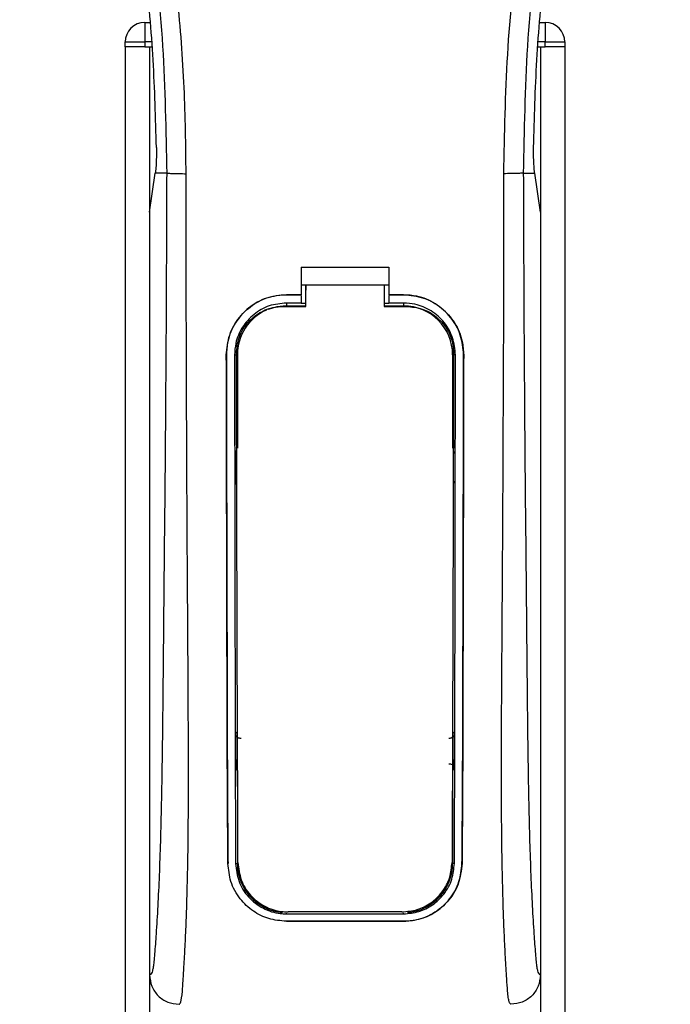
# Model space of a CAD drawing. Header units: millimetres. Extents: x 0 to 420, y 0 to 297.
# Tile 88 of 133: x 207 to 209.69, y 229.87 to 233.93. Entities that reach past the tile are written whole.
import ezdxf

# ---------------------------------------------------------------- set-up
doc = ezdxf.new("R2010")
doc.units = ezdxf.units.MM

msp = doc.modelspace()

# ---------------------------------------------------------------- linework, layer by layer
at = {"color": 7, "linetype": 'Continuous', "lineweight": 25}
for p, q in [((207.5201, 233.92112), (207.54153, 233.92112)), ((207.5201, 233.92112), (207.5201, 233.84043)), ((209.15288, 233.92112), (209.17431, 233.92112)), ((209.17431, 233.92112), (209.17431, 233.84043)), ((207.43941, 233.82026), (207.43941, 233.84043)), ((207.43941, 233.84043), (207.5201, 233.84043)), ((207.43941, 233.82026), (207.43941, 199.92908)), ((207.5201, 233.82026), (207.43941, 233.82026)), ((207.5201, 233.84043), (207.5201, 233.82026)), ((207.54844, 233.84043), (207.5201, 233.84043)), ((207.5201, 233.82026), (207.55017, 233.82026)), ((207.54027, 233.82026), (207.54027, 199.92908)), ((207.54027, 233.82026), (207.55017, 233.82026)), ((209.14425, 233.82026), (209.15414, 233.82026)), ((209.14425, 233.82026), (209.17431, 233.82026)), ((209.17431, 233.84043), (209.14597, 233.84043)), ((209.15414, 233.82026), (209.15414, 199.92908)), ((209.17431, 233.82026), (209.17431, 233.84043)), ((209.17431, 233.84043), (209.25501, 233.84043)), ((209.25501, 233.82026), (209.17431, 233.82026)), ((209.25501, 233.84043), (209.25501, 233.82026)), ((209.25501, 233.82026), (209.25501, 199.92908)), ((207.54027, 233.1384), (207.56375, 233.29979)), ((207.56375, 233.29979), (207.56403, 233.30174)), ((207.61079, 233.29979), (207.56375, 233.29979)), ((209.08362, 233.29979), (209.13066, 233.29979)), ((209.13066, 233.29979), (209.13038, 233.30174)), ((209.15414, 233.1384), (209.13066, 233.29979)), ((207.54027, 233.1384), (207.54027, 229.99136)), ((209.15414, 233.1384), (209.15414, 229.99136)), ((208.16565, 232.91104), (208.52877, 232.91104)), ((208.16565, 232.91104), (208.16565, 232.79768)), ((208.52877, 232.91104), (208.52877, 232.79768)), ((208.16565, 232.83803), (208.18584, 232.83803)), ((208.18584, 232.83836), (208.50861, 232.83835)), ((208.18584, 232.83836), (208.18584, 232.81719)), ((208.50861, 232.83803), (208.52877, 232.83803)), ((208.10513, 232.79768), (208.16565, 232.79768)), ((208.10513, 232.79751), (208.10513, 232.79768)), ((208.16565, 232.79751), (208.10513, 232.79751)), ((208.16565, 232.76357), (208.10513, 232.76357)), ((208.10513, 232.76357), (208.10513, 232.75178)), ((208.16565, 232.79442), (208.16565, 232.76357)), ((208.18583, 232.76184), (208.16565, 232.76184)), ((208.52877, 232.76184), (208.50861, 232.76184)), ((208.52877, 232.79768), (208.58929, 232.79768)), ((208.58929, 232.79751), (208.52877, 232.79751)), ((208.52877, 232.79442), (208.52877, 232.76357)), ((208.58929, 232.76357), (208.52877, 232.76357)), ((208.58929, 232.79751), (208.58929, 232.79768)), ((208.58929, 232.76357), (208.58929, 232.75178)), ((208.10513, 232.75178), (208.18583, 232.75178)), ((208.50861, 232.75178), (208.58929, 232.75178)), ((207.85729, 232.5493), (207.85711, 232.5493)), ((207.8911, 232.54934), (207.90269, 232.54934)), ((207.90269, 232.54934), (207.90269, 232.16533)), ((208.79172, 232.54934), (208.79172, 232.16533)), ((208.80331, 232.54934), (208.79172, 232.54934)), ((208.83713, 232.5493), (208.8373, 232.5493)), ((207.90269, 230.83532), (207.90269, 230.45131)), ((208.79172, 230.83532), (208.79172, 230.45131)), ((207.86406, 230.45111), (207.86387, 230.45111)), ((207.89563, 230.45131), (207.90269, 230.45131)), ((208.79878, 230.45131), (208.79172, 230.45131)), ((208.83036, 230.45111), (208.83055, 230.45111)), ((208.10513, 230.24351), (208.10513, 230.24634)), ((208.10513, 230.24351), (208.58929, 230.24351)), ((208.58929, 230.24351), (208.58929, 230.24634)), ((208.10513, 230.21291), (208.58929, 230.21291)), ((208.10513, 230.21291), (208.10513, 230.2127)), ((208.58929, 230.2127), (208.10513, 230.2127)), ((208.58929, 230.21291), (208.58929, 230.2127))]:
    msp.add_line(p, q, dxfattribs=at)
at = {"color": 7, "linetype": 'Continuous', "lineweight": 25, "flags": 128}
for points in [[(208.10513, 232.75178), (208.06563, 232.74789), (208.02938, 232.73707)], [(208.09304, 232.7496), (208.10515, 232.7496), (208.18583, 232.74959)], [(208.50861, 232.74958), (208.58927, 232.74959), (208.60138, 232.74959)]]:
    msp.add_lwpolyline(points, dxfattribs=at)
at = {"color": 7, "linetype": 'Continuous', "lineweight": 25}
for centre, radius, start, end in [((207.5201, 233.84043), 0.08069, 90, 180), ((209.17431, 233.84043), 0.08069, 0, 90), ((208.10513, 232.54934), 0.20244, 113.87846, 180), ((208.58929, 232.54934), 0.20244, 0, 90), ((208.10513, 230.45131), 0.20244, 180, 265.5108), ((208.58929, 230.45131), 0.20244, 274.4892, 0)]:
    msp.add_arc(centre, radius, start, end, dxfattribs=at)
for points, knots in [([(207.2637, 237.78159), (207.25164, 237.76402), (207.21514, 237.71081), (207.15497, 237.60912), (207.09227, 237.47257), (207.04413, 237.32348), (207.01093, 237.14945), (206.99959, 236.95144), (207.01397, 236.73427), (207.05338, 236.48267), (207.12034, 236.19905), (207.22674, 235.82029), (207.34561, 235.37636), (207.46014, 234.86362), (207.54637, 234.34573), (207.60138, 233.82373), (207.60766, 233.4744), (207.61079, 233.29979)], [0, 0, 0, 0, 0.01713148, 0.05187885, 0.08678877, 0.12161717, 0.15673053, 0.20338813, 0.25034812, 0.29727092, 0.36741646, 0.43767728, 0.5502447, 0.66284727, 0.77534658, 0.88770737, 1, 1, 1, 1]), ([(207.69118, 233.29711), (207.68963, 233.41548), (207.68645, 233.65741), (207.65814, 234.02514), (207.61362, 234.39618), (207.55852, 234.71845), (207.50194, 234.99288), (207.45171, 235.21196), (207.3968, 235.42961), (207.3362, 235.65456), (207.28406, 235.83967), (207.24561, 235.9737), (207.22618, 236.04194), (207.20791, 236.10628), (207.19208, 236.16235), (207.17652, 236.21849), (207.16267, 236.27098), (207.14839, 236.32687), (207.13526, 236.3806), (207.12325, 236.43215), (207.11236, 236.48152), (207.09428, 236.56898), (207.0731, 236.69112), (207.05502, 236.85239), (207.0501, 237.00982), (207.0599, 237.16661), (207.08717, 237.31986), (207.13123, 237.46825), (207.19093, 237.6071), (207.24331, 237.70112), (207.27969, 237.75994), (207.29277, 237.78005), (207.2991, 237.78978)], [0, 0, 0, 0, 0.0757702, 0.1548571, 0.2359051, 0.3148505, 0.3639911, 0.4151955, 0.4586591, 0.5076202, 0.5642678, 0.5817192, 0.5968623, 0.6096795, 0.624536, 0.6341631, 0.6469813, 0.6592987, 0.6711121, 0.6824202, 0.6932232, 0.7035232, 0.739704, 0.7727671, 0.8079075, 0.8413785, 0.8748477, 0.9102013, 0.9450667, 0.9801292, 0.9903909, 1, 1, 1, 1]), ([(209.00324, 233.29711), (209.00615, 233.46121), (209.01197, 233.78935), (209.06274, 234.27924), (209.13279, 234.71005), (209.21181, 235.08323), (209.26904, 235.31856), (209.30914, 235.4725), (209.32794, 235.54312), (209.34644, 235.61121), (209.36484, 235.67781), (209.38413, 235.74678), (209.40508, 235.82095), (209.43058, 235.91012), (209.45769, 236.00476), (209.48571, 236.10356), (209.51283, 236.19916), (209.54073, 236.30478), (209.56796, 236.41626), (209.60025, 236.56543), (209.6301, 236.74493), (209.64602, 236.95843), (209.63868, 237.12313), (209.62124, 237.2414), (209.60568, 237.31693), (209.58563, 237.39277), (209.56193, 237.46495), (209.53394, 237.53607), (209.50296, 237.60395), (209.46928, 237.66909), (209.43285, 237.73149), (209.40811, 237.76939), (209.3948, 237.78978)], [0, 0, 0, 0, 0.1050162, 0.2100001, 0.3148093, 0.3841756, 0.4540228, 0.4697491, 0.4859574, 0.5007826, 0.5148922, 0.5301685, 0.5466097, 0.5642069, 0.5895177, 0.6096146, 0.6299353, 0.6531323, 0.6795668, 0.7034488, 0.7509822, 0.7962784, 0.8412589, 0.8577085, 0.8747396, 0.8922462, 0.9101144, 0.9261934, 0.9450023, 0.962977, 0.9800887, 1, 1, 1, 1]), ([(209.43071, 237.7816), (209.44277, 237.76403), (209.47928, 237.71082), (209.53944, 237.60912), (209.60214, 237.47257), (209.65029, 237.32348), (209.68348, 237.14945), (209.69483, 236.95144), (209.68044, 236.73427), (209.64103, 236.48267), (209.57408, 236.19905), (209.46768, 235.82029), (209.34881, 235.37636), (209.23428, 234.86362), (209.14805, 234.34573), (209.09303, 233.82373), (209.08676, 233.4744), (209.08362, 233.29979)], [0, 0, 0, 0, 0.01713512, 0.05188236, 0.08679215, 0.12162042, 0.15673365, 0.20339108, 0.2503509, 0.29727352, 0.3674188, 0.43767936, 0.55024637, 0.66284852, 0.77534741, 0.88770778, 1, 1, 1, 1]), ([(207.56843, 233.40546), (207.56512, 233.52578), (207.55847, 233.76668), (207.52627, 234.12777), (207.47936, 234.48848), (207.43513, 234.72746), (207.413, 234.84706)], [0, 0, 0, 0, 0.2486567, 0.4978798, 0.7487052, 1, 1, 1, 1]), ([(209.12598, 233.40546), (209.1293, 233.52578), (209.13594, 233.76668), (209.16815, 234.12777), (209.21506, 234.48848), (209.25929, 234.72746), (209.28142, 234.84706)], [0, 0, 0, 0, 0.2486567, 0.4978798, 0.7487052, 1, 1, 1, 1]), ([(207.56843, 233.40546), (207.56848, 233.39196), (207.56858, 233.36495), (207.56697, 233.32737), (207.56504, 233.31047), (207.56403, 233.30174)], [0, 0, 0, 0, 0.3260001, 0.6519821, 1, 1, 1, 1]), ([(209.13038, 233.30174), (209.12944, 233.30989), (209.12754, 233.32618), (209.12586, 233.36332), (209.12594, 233.39119), (209.12598, 233.40546)], [0, 0, 0, 0, 0.3277767, 0.6555996, 1, 1, 1, 1]), ([(207.61079, 233.29979), (207.61024, 233.13925), (207.60918, 232.82827), (207.60638, 232.36274), (207.60244, 231.90263), (207.5984, 231.53127), (207.59598, 231.2519), (207.5943, 231.06464), (207.59202, 230.87959), (207.58894, 230.70409), (207.585, 230.54523), (207.5801, 230.40391), (207.57422, 230.27578), (207.56773, 230.1681), (207.5622, 230.09227), (207.5581, 230.0474), (207.55513, 230.02314), (207.55193, 230.00738), (207.54699, 229.99288), (207.54302, 229.99198), (207.54027, 229.99136)], [0, 0, 0, 0, 0.1345803, 0.2606891, 0.3908258, 0.5218164, 0.5741497, 0.6260119, 0.6794971, 0.7306436, 0.7758676, 0.8176431, 0.8578189, 0.896894, 0.9271554, 0.9404322, 0.9512566, 0.9620129, 0.9737095, 1, 1, 1, 1]), ([(207.61079, 233.29979), (207.61263, 233.29947), (207.61645, 233.2988), (207.63544, 233.29793), (207.66159, 233.2973), (207.68155, 233.29717), (207.69118, 233.29711)], [0, 0, 0, 0, 0.2412013, 0.5, 0.7587987, 1, 1, 1, 1]), ([(207.66173, 229.87032), (207.6643, 229.87186), (207.6697, 229.8751), (207.6749, 229.91164), (207.67902, 229.97077), (207.68225, 230.0257), (207.68474, 230.06866), (207.68595, 230.08969), (207.6871, 230.11113), (207.68859, 230.14285), (207.69067, 230.19085), (207.69254, 230.24058), (207.69423, 230.29203), (207.69573, 230.34521), (207.69705, 230.40011), (207.69818, 230.45673), (207.69925, 230.52145), (207.70007, 230.5994), (207.70056, 230.69592), (207.70073, 230.80978), (207.70056, 230.94126), (207.70006, 231.0904), (207.69924, 231.25686), (207.69805, 231.44123), (207.69668, 231.63577), (207.69544, 231.83605), (207.69437, 232.03727), (207.69345, 232.24157), (207.69269, 232.44642), (207.69208, 232.6461), (207.69162, 232.83308), (207.6913, 232.99451), (207.69114, 233.12512), (207.69106, 233.2212), (207.69115, 233.27539), (207.69118, 233.29711)], [0, 0, 0, 0, 0.0298605, 0.062661, 0.0824207, 0.1065055, 0.1214363, 0.1269566, 0.1277359, 0.1429311, 0.1582172, 0.1736223, 0.1891751, 0.2049044, 0.2208385, 0.2370044, 0.2534273, 0.275546, 0.3020067, 0.3328988, 0.3683202, 0.4083393, 0.4529465, 0.5020123, 0.5563269, 0.6093284, 0.6630895, 0.718023, 0.7733257, 0.8273697, 0.8780517, 0.923096, 0.956626, 0.9826179, 1, 1, 1, 1]), ([(209.03268, 229.87032), (209.02994, 229.87197), (209.02577, 229.87447), (209.02152, 229.89683), (209.01831, 229.92705), (209.01497, 229.97511), (209.01136, 230.03549), (209.00752, 230.10589), (209.00362, 230.19056), (209.00007, 230.29203), (208.99724, 230.40045), (208.9945, 230.5529), (208.99352, 230.6835), (208.99326, 230.78688), (208.99321, 230.82197), (208.9932, 230.8578), (208.99323, 230.89438), (208.9933, 230.9317), (208.99342, 230.97642), (208.99376, 231.04102), (208.99416, 231.10662), (208.99455, 231.16766), (208.99484, 231.21283), (208.99517, 231.26228), (208.99553, 231.31598), (208.99592, 231.37392), (208.99684, 231.50667), (208.99832, 231.72578), (208.99998, 232.02874), (209.00127, 232.34641), (209.00276, 232.65905), (209.00396, 232.97672), (209.00349, 233.18737), (209.00324, 233.29711)], [0, 0, 0, 0, 0.03096006, 0.04709354, 0.06332994, 0.08597926, 0.10726534, 0.12783892, 0.15830543, 0.18925247, 0.22090934, 0.25349607, 0.31882561, 0.32814182, 0.33763883, 0.34731782, 0.35717968, 0.36722499, 0.37745397, 0.3932487, 0.41925357, 0.43020306, 0.44229541, 0.45552982, 0.46990329, 0.48541007, 0.50204113, 0.57649945, 0.66160129, 0.74559685, 0.83140418, 0.9121632, 1, 1, 1, 1]), ([(209.08362, 233.29979), (209.08178, 233.29947), (209.07796, 233.2988), (209.05897, 233.29793), (209.03283, 233.2973), (209.01287, 233.29717), (209.00324, 233.29711)], [0, 0, 0, 0, 0.2412013, 0.5, 0.7587987, 1, 1, 1, 1]), ([(209.08362, 233.29979), (209.08417, 233.13925), (209.08524, 232.82827), (209.08804, 232.36274), (209.09197, 231.90263), (209.09601, 231.53127), (209.09844, 231.2519), (209.10012, 231.06464), (209.1024, 230.87959), (209.10548, 230.70409), (209.10941, 230.54523), (209.11431, 230.40391), (209.12019, 230.27578), (209.12669, 230.1681), (209.13221, 230.09227), (209.13631, 230.0474), (209.13929, 230.02314), (209.14249, 230.00738), (209.14742, 229.99288), (209.15139, 229.99198), (209.15414, 229.99136)], [0, 0, 0, 0, 0.1345803, 0.2606891, 0.3908258, 0.5218164, 0.5741497, 0.6260119, 0.6794971, 0.7306436, 0.7758676, 0.8176431, 0.8578189, 0.896894, 0.9271554, 0.9404322, 0.9512566, 0.9620129, 0.9737095, 1, 1, 1, 1]), ([(208.18583, 232.74959), (208.18583, 232.75466), (208.18584, 232.78424), (208.18584, 232.81383), (208.18584, 232.83836)], [0, 0, 0, 0, 0.1712419, 1, 1, 1, 1]), ([(208.18583, 232.7486), (208.18583, 232.75373), (208.18584, 232.77659), (208.18584, 232.79946), (208.18584, 232.81719)], [0, 0, 0, 0, 0.22444922, 1, 1, 1, 1]), ([(208.50861, 232.83835), (208.50861, 232.81383), (208.50861, 232.78424), (208.50861, 232.75465), (208.50861, 232.74958)], [0, 0, 0, 0, 0.828615, 1, 1, 1, 1]), ([(207.85711, 232.5493), (207.85981, 232.57721), (207.86521, 232.63302), (207.90794, 232.70748), (207.97091, 232.76367), (208.04071, 232.79344), (208.08683, 232.79648), (208.10513, 232.79768)], [0, 0, 0, 0, 0.2148442, 0.4296944, 0.6444289, 0.8588775, 1, 1, 1, 1]), ([(208.10513, 232.79751), (208.07729, 232.79477), (208.02163, 232.78931), (207.94743, 232.74667), (207.89138, 232.68393), (207.86151, 232.61412), (207.85849, 232.56784), (207.85729, 232.5493)], [0, 0, 0, 0, 0.214095, 0.4281873, 0.6423212, 0.8567424, 1, 1, 1, 1]), ([(208.10513, 232.76357), (208.08109, 232.76121), (208.03301, 232.75649), (207.96893, 232.71967), (207.92053, 232.66547), (207.89476, 232.60521), (207.89215, 232.56529), (207.8911, 232.54934)], [0, 0, 0, 0, 0.2141722, 0.4283408, 0.6426173, 0.8571514, 1, 1, 1, 1]), ([(208.58929, 232.79768), (208.61713, 232.79495), (208.67283, 232.78948), (208.74709, 232.74683), (208.80319, 232.68402), (208.83309, 232.61414), (208.8361, 232.56783), (208.8373, 232.5493)], [0, 0, 0, 0, 0.2140417, 0.428078, 0.6423732, 0.8568778, 1, 1, 1, 1]), ([(208.83713, 232.5493), (208.83443, 232.57719), (208.82903, 232.63296), (208.78633, 232.70734), (208.72344, 232.7635), (208.65369, 232.79326), (208.60759, 232.7963), (208.58929, 232.79751)], [0, 0, 0, 0, 0.2148479, 0.4297059, 0.6442694, 0.8587571, 1, 1, 1, 1]), ([(208.80331, 232.54934), (208.80097, 232.57342), (208.79628, 232.6216), (208.75936, 232.68583), (208.705, 232.73429), (208.6448, 232.75993), (208.60505, 232.76254), (208.58929, 232.76357)], [0, 0, 0, 0, 0.2149666, 0.4299412, 0.6447022, 0.8591569, 1, 1, 1, 1]), ([(207.89878, 232.55623), (207.90089, 232.57786), (207.90511, 232.62114), (207.93823, 232.67882), (207.98709, 232.72257), (208.04179, 232.74611), (208.0783, 232.74859), (208.09304, 232.7496)], [0, 0, 0, 0, 0.2133277, 0.4266829, 0.6395459, 0.8543822, 1, 1, 1, 1]), ([(208.60138, 232.74959), (208.62327, 232.74744), (208.66708, 232.74314), (208.7254, 232.70968), (208.76931, 232.66046), (208.79239, 232.60612), (208.79471, 232.57033), (208.79562, 232.55622)], [0, 0, 0, 0, 0.2155917, 0.4312275, 0.6458938, 0.860392, 1, 1, 1, 1]), ([(207.90529, 230.4554), (207.90497, 230.52098), (207.90433, 230.65282), (207.90333, 230.92873), (207.90215, 231.35189), (207.90049, 231.91728), (207.89935, 232.34325), (207.89878, 232.55623)], [0, 0, 0, 0, 0.0973703, 0.1957761, 0.3958911, 0.6979495, 1, 1, 1, 1]), ([(208.79562, 232.55622), (208.79522, 232.40133), (208.79441, 232.09146), (208.79291, 231.58629), (208.7917, 231.13563), (208.79047, 230.74123), (208.78957, 230.55059), (208.78913, 230.4554)], [0, 0, 0, 0, 0.2195784, 0.4392845, 0.7186053, 0.8594891, 1, 1, 1, 1]), ([(207.86387, 230.45111), (207.86341, 230.50322), (207.8625, 230.60747), (207.86124, 230.82455), (207.85998, 231.23105), (207.85866, 231.82488), (207.85763, 232.30781), (207.85711, 232.5493)], [0, 0, 0, 0, 0.07774263, 0.15552937, 0.31398398, 0.65696393, 1, 1, 1, 1]), ([(207.85729, 232.5493), (207.85761, 232.37382), (207.85827, 232.02288), (207.85953, 231.58569), (207.86026, 231.23456), (207.8609, 230.97038), (207.86194, 230.7061), (207.86335, 230.53605), (207.86406, 230.45111)], [0, 0, 0, 0, 0.2490164, 0.4980152, 0.6229127, 0.7477829, 0.8740258, 1, 1, 1, 1]), ([(207.8911, 232.54934), (207.89131, 232.37387), (207.89173, 232.02284), (207.8926, 231.5856), (207.8931, 231.23444), (207.89354, 230.97037), (207.89422, 230.7062), (207.89516, 230.53622), (207.89563, 230.45131)], [0, 0, 0, 0, 0.2490176, 0.498185, 0.6230408, 0.7478694, 0.8740688, 1, 1, 1, 1]), ([(208.79878, 230.45131), (208.79907, 230.50021), (208.79965, 230.59802), (208.80046, 230.80161), (208.80136, 231.20431), (208.80226, 231.805), (208.80296, 232.30121), (208.80331, 232.54934)], [0, 0, 0, 0, 0.07308324, 0.1462031, 0.29507527, 0.64749534, 1, 1, 1, 1]), ([(208.83036, 230.45111), (208.83079, 230.5), (208.83166, 230.59781), (208.83289, 230.8014), (208.8341, 231.16105), (208.83534, 231.76197), (208.83647, 232.25805), (208.83713, 232.5493)], [0, 0, 0, 0, 0.0730778, 0.1461922, 0.2950561, 0.5861196, 1, 1, 1, 1]), ([(208.8373, 232.5493), (208.83698, 232.37383), (208.83632, 232.02289), (208.83506, 231.58573), (208.83433, 231.23462), (208.83369, 230.97048), (208.83265, 230.70628), (208.83125, 230.53611), (208.83055, 230.45111)], [0, 0, 0, 0, 0.2490415, 0.4980658, 0.6229723, 0.7478523, 0.8740546, 1, 1, 1, 1]), ([(207.8935, 232.15545), (207.89351, 232.1492), (207.89357, 232.10848), (207.89364, 232.06166), (207.8937, 232.02111), (207.89371, 232.01501)], [0, 0, 0, 0, 0.1334237, 0.8696656, 1, 1, 1, 1]), ([(207.89991, 232.14109), (207.89934, 232.14153), (207.89699, 232.14338), (207.89433, 232.14839), (207.89378, 232.15304), (207.8935, 232.15545)], [0, 0, 0, 0, 0.1332428, 0.5513392, 1, 1, 1, 1]), ([(208.80092, 232.15545), (208.80067, 232.1532), (208.80018, 232.1487), (208.79762, 232.14366), (208.79519, 232.14167), (208.79451, 232.14113)], [0, 0, 0, 0, 0.4197308, 0.8394614, 1, 1, 1, 1]), ([(207.89371, 232.01501), (207.89395, 232.01727), (207.89443, 232.02179), (207.89702, 232.0269), (207.8995, 232.02893), (207.90021, 232.02951)], [0, 0, 0, 0, 0.4160512, 0.8321625, 1, 1, 1, 1]), ([(208.7942, 232.02954), (208.79481, 232.02907), (208.79718, 232.0272), (208.79989, 232.02213), (208.80042, 232.01745), (208.8007, 232.01501)], [0, 0, 0, 0, 0.13947935, 0.55064593, 1, 1, 1, 1]), ([(207.89544, 230.9876), (207.89602, 230.98824), (207.89735, 230.98972), (207.89956, 230.99207), (207.9014, 230.99398), (207.90248, 230.99507), (207.90269, 230.99528)], [0, 0, 0, 0, 0.23957, 0.5510243, 0.9142459, 1, 1, 1, 1]), ([(207.89544, 230.9876), (207.89546, 230.98128), (207.89555, 230.93904), (207.89566, 230.89068), (207.89578, 230.84877), (207.8958, 230.8426)], [0, 0, 0, 0, 0.13047134, 0.87197417, 1, 1, 1, 1]), ([(207.91785, 230.9676), (207.91558, 230.96757), (207.91104, 230.96752), (207.90467, 230.97029), (207.89958, 230.97484), (207.89612, 230.98085), (207.89567, 230.98536), (207.89544, 230.9876)], [0, 0, 0, 0, 0.19951847, 0.39901593, 0.59909925, 0.80028428, 1, 1, 1, 1]), ([(208.79897, 230.9876), (208.79874, 230.98533), (208.79828, 230.98078), (208.79476, 230.97473), (208.78958, 230.97018), (208.78322, 230.9675), (208.77875, 230.96757), (208.77657, 230.9676)], [0, 0, 0, 0, 0.2023246, 0.4046539, 0.6067659, 0.8079877, 1, 1, 1, 1]), ([(208.79172, 230.99528), (208.79281, 230.99417), (208.79477, 230.99217), (208.79719, 230.98958), (208.79852, 230.98811), (208.79897, 230.9876)], [0, 0, 0, 0, 0.4489749, 0.8121966, 1, 1, 1, 1]), ([(208.79862, 230.8426), (208.79863, 230.84877), (208.79875, 230.89068), (208.79887, 230.93904), (208.79896, 230.98128), (208.79897, 230.9876)], [0, 0, 0, 0, 0.1280258, 0.8695287, 1, 1, 1, 1]), ([(207.8958, 230.8426), (207.89603, 230.84489), (207.89649, 230.84945), (207.89946, 230.85503), (207.90244, 230.85737), (207.9036, 230.85828)], [0, 0, 0, 0, 0.37912817, 0.7583889, 1, 1, 1, 1]), ([(208.77639, 230.86272), (208.77864, 230.86274), (208.78313, 230.86278), (208.78943, 230.86003), (208.79446, 230.85553), (208.79795, 230.8495), (208.79839, 230.84493), (208.79862, 230.8426)], [0, 0, 0, 0, 0.1972455, 0.3944793, 0.5922386, 0.7922658, 1, 1, 1, 1]), ([(207.90269, 230.83532), (207.90164, 230.83639), (207.89972, 230.83835), (207.89742, 230.84081), (207.89617, 230.84219), (207.8958, 230.8426)], [0, 0, 0, 0, 0.4562153, 0.8385917, 1, 1, 1, 1]), ([(208.79862, 230.8426), (208.79812, 230.84206), (208.79687, 230.84068), (208.79474, 230.83841), (208.79294, 230.83655), (208.79189, 230.83549), (208.79172, 230.83532)], [0, 0, 0, 0, 0.2159047, 0.5437839, 0.9261602, 1, 1, 1, 1]), ([(208.10513, 230.2127), (208.08052, 230.21492), (208.03137, 230.21934), (207.96489, 230.25328), (207.90981, 230.30534), (207.87176, 230.37362), (207.86641, 230.42612), (207.86387, 230.45111)], [0, 0, 0, 0, 0.1867018, 0.3729124, 0.5722054, 0.7963772, 1, 1, 1, 1]), ([(207.89563, 230.45131), (207.89848, 230.4261), (207.90418, 230.37569), (207.94555, 230.31046), (208.00531, 230.26365), (208.06357, 230.24505), (208.09669, 230.24382), (208.10513, 230.24351)], [0, 0, 0, 0, 0.2365907, 0.4730955, 0.7094684, 0.9259916, 1, 1, 1, 1]), ([(207.90529, 230.4554), (207.90802, 230.43094), (207.91347, 230.38202), (207.95352, 230.31849), (208.01154, 230.27249), (208.06915, 230.25339), (208.10263, 230.25203), (208.11183, 230.25166)], [0, 0, 0, 0, 0.2333586, 0.4666154, 0.700476, 0.9177481, 1, 1, 1, 1]), ([(208.58258, 230.25166), (208.604, 230.2536), (208.64678, 230.2575), (208.70449, 230.28738), (208.75162, 230.33284), (208.78304, 230.39108), (208.78719, 230.4349), (208.78913, 230.4554)], [0, 0, 0, 0, 0.1905868, 0.3807478, 0.5820906, 0.8045106, 1, 1, 1, 1]), ([(208.58929, 230.24351), (208.61076, 230.24545), (208.65364, 230.24932), (208.7116, 230.27911), (208.75934, 230.32461), (208.79215, 230.38406), (208.79664, 230.42955), (208.79878, 230.45131)], [0, 0, 0, 0, 0.1873634, 0.3742734, 0.5733177, 0.7958103, 1, 1, 1, 1]), ([(208.83055, 230.45111), (208.82718, 230.42214), (208.82044, 230.3642), (208.77275, 230.28943), (208.70394, 230.23568), (208.63679, 230.21441), (208.59875, 230.21304), (208.58929, 230.2127)], [0, 0, 0, 0, 0.2362426, 0.4723403, 0.7098627, 0.9278237, 1, 1, 1, 1]), ([(208.58929, 230.21291), (208.6138, 230.2151), (208.66275, 230.21949), (208.72896, 230.25317), (208.78399, 230.30487), (208.82233, 230.3731), (208.82776, 230.42586), (208.83036, 230.45111)], [0, 0, 0, 0, 0.1858018, 0.3710943, 0.5695952, 0.7939653, 1, 1, 1, 1]), ([(208.58258, 230.25166), (208.57372, 230.25166), (208.48726, 230.25166), (208.33034, 230.25166), (208.18228, 230.25166), (208.11183, 230.25166)], [0, 0, 0, 0, 0.0564649, 0.5510099, 1, 1, 1, 1]), ([(207.54027, 229.99136), (207.54211, 229.97548), (207.54577, 229.94372), (207.57389, 229.90374), (207.61402, 229.8758), (207.64581, 229.87217), (207.66173, 229.87035)], [0, 0, 0, 0, 0.2499459, 0.4997381, 0.749424, 1, 1, 1, 1]), ([(209.15414, 229.99136), (209.15231, 229.97548), (209.14864, 229.94372), (209.12052, 229.90374), (209.0804, 229.8758), (209.04861, 229.87217), (209.03268, 229.87035)], [0, 0, 0, 0, 0.2499459, 0.4997381, 0.749424, 1, 1, 1, 1])]:
    msp.add_open_spline(points, degree=3, knots=knots, dxfattribs=at)

doc.saveas('drawing.dxf')
